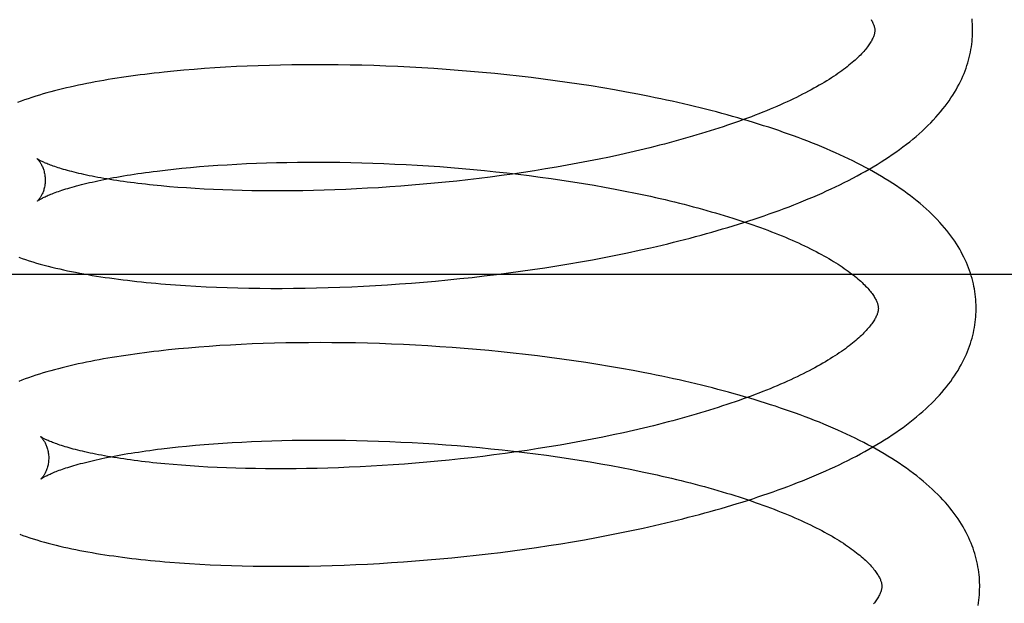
# Model space of a CAD drawing. Header units: inches. Extents: x 0 to 200, y 0 to 129.
# Tile 15 of 97: x 28.764 to 28.966, y 49.225 to 49.344. Entities that reach past the tile are written whole.
import ezdxf

# ---------------------------------------------------------------- set-up
doc = ezdxf.new("R2010")
doc.units = ezdxf.units.IN
doc.header["$LTSCALE"] = 11
doc.header["$MEASUREMENT"] = 0
doc.linetypes.add('HIDDEN', pattern=[0.2, 0.1, -0.1])
doc.layers.add('DEFAULT_2', color=8, linetype='HIDDEN')

msp = doc.modelspace()

# ---------------------------------------------------------------- linework, layer by layer
at = {"layer": 'DEFAULT_2', "color": 8, "linetype": 'HIDDEN'}
for p, q in [((28.79993, 49.33396), (28.79784, 49.33379)), ((28.80204, 49.33412), (28.79993, 49.33396)), ((28.80418, 49.33427), (28.80204, 49.33412)), ((28.80635, 49.3344), (28.80418, 49.33427)), ((28.80855, 49.33452), (28.80635, 49.3344)), ((28.81078, 49.33462), (28.80855, 49.33452)), ((28.81303, 49.33471), (28.81078, 49.33462)), ((28.8153, 49.33478), (28.81303, 49.33471)), ((28.8176, 49.33484), (28.8153, 49.33478)), ((28.81992, 49.33488), (28.8176, 49.33484)), ((28.82225, 49.3349), (28.81992, 49.33488)), ((28.82461, 49.33491), (28.82225, 49.3349)), ((28.82699, 49.33491), (28.82461, 49.33491)), ((28.82938, 49.33488), (28.82699, 49.33491)), ((28.83179, 49.33484), (28.82938, 49.33488)), ((28.83421, 49.33479), (28.83179, 49.33484)), ((28.83664, 49.33472), (28.83421, 49.33479)), ((28.83909, 49.33463), (28.83664, 49.33472)), ((28.84154, 49.33453), (28.83909, 49.33463)), ((28.84401, 49.33441), (28.84154, 49.33453)), ((28.84648, 49.33427), (28.84401, 49.33441)), ((28.84896, 49.33411), (28.84648, 49.33427)), ((28.85144, 49.33394), (28.84896, 49.33411)), ((28.85392, 49.33375), (28.85144, 49.33394)), ((28.79579, 49.3336), (28.79377, 49.33339)), ((28.79784, 49.33379), (28.79579, 49.3336)), ((28.85641, 49.33355), (28.85392, 49.33375)), ((28.8589, 49.33333), (28.85641, 49.33355)), ((28.86138, 49.33309), (28.8589, 49.33333)), ((28.86387, 49.33283), (28.86138, 49.33309)), ((28.86635, 49.33256), (28.86387, 49.33283)), ((28.86882, 49.33227), (28.86635, 49.33256)), ((28.87129, 49.33196), (28.86882, 49.33227)), ((28.87376, 49.33163), (28.87129, 49.33196)), ((28.87621, 49.33129), (28.87376, 49.33163)), ((28.87865, 49.33093), (28.87621, 49.33129)), ((28.88108, 49.33056), (28.87865, 49.33093)), ((28.8835, 49.33016), (28.88108, 49.33056)), ((28.8859, 49.32975), (28.8835, 49.33016)), ((28.88829, 49.32932), (28.8859, 49.32975)), ((28.89066, 49.32887), (28.88829, 49.32932)), ((28.89308, 49.31794), (28.89106, 49.31745)), ((28.88483, 49.31605), (28.8827, 49.31561)), ((28.88693, 49.3165), (28.88483, 49.31605)), ((28.88901, 49.31697), (28.88693, 49.3165)), ((28.89106, 49.31745), (28.88901, 49.31697)), ((28.79569, 49.31357), (28.79743, 49.31375)), ((28.79743, 49.31375), (28.7992, 49.31392)), ((28.7992, 49.31392), (28.80102, 49.31408)), ((28.80102, 49.31408), (28.80287, 49.31422)), ((28.80287, 49.31422), (28.80477, 49.31436)), ((28.80477, 49.31436), (28.80669, 49.31448)), ((28.80669, 49.31448), (28.80865, 49.31459)), ((28.80865, 49.31459), (28.81064, 49.31469)), ((28.81064, 49.31469), (28.81266, 49.31477)), ((28.81266, 49.31477), (28.81471, 49.31484)), ((28.81471, 49.31484), (28.81679, 49.3149)), ((28.81679, 49.3149), (28.81889, 49.31495)), ((28.81889, 49.31495), (28.82102, 49.31498)), ((28.82102, 49.31498), (28.82317, 49.315)), ((28.82317, 49.315), (28.82534, 49.315)), ((28.82534, 49.315), (28.82752, 49.31499)), ((28.82752, 49.31499), (28.82973, 49.31497)), ((28.82973, 49.31497), (28.83195, 49.31493)), ((28.83195, 49.31493), (28.83419, 49.31487)), ((28.83419, 49.31487), (28.83644, 49.3148)), ((28.83644, 49.3148), (28.83871, 49.31472)), ((28.83871, 49.31472), (28.84098, 49.31462)), ((28.84098, 49.31462), (28.84326, 49.31451)), ((28.84326, 49.31451), (28.84555, 49.31438)), ((28.84555, 49.31438), (28.84784, 49.31423)), ((28.84784, 49.31423), (28.85013, 49.31408)), ((28.85013, 49.31408), (28.85243, 49.3139)), ((28.85243, 49.3139), (28.85473, 49.31371)), ((28.87398, 49.31398), (28.87176, 49.31361)), ((28.87619, 49.31437), (28.87398, 49.31398)), ((28.87838, 49.31477), (28.87619, 49.31437)), ((28.88055, 49.31518), (28.87838, 49.31477)), ((28.8827, 49.31561), (28.88055, 49.31518)), ((28.79234, 49.31319), (28.79399, 49.31338)), ((28.79399, 49.31338), (28.79569, 49.31357)), ((28.85473, 49.31371), (28.85702, 49.31351)), ((28.85702, 49.31351), (28.85931, 49.31329)), ((28.86047, 49.31196), (28.85819, 49.31167)), ((28.85931, 49.31329), (28.8616, 49.31305)), ((28.86275, 49.31226), (28.86047, 49.31196)), ((28.8616, 49.31305), (28.86388, 49.3128)), ((28.86502, 49.31257), (28.86275, 49.31226)), ((28.86388, 49.3128), (28.86615, 49.31254)), ((28.86728, 49.3129), (28.86502, 49.31257)), ((28.86615, 49.31254), (28.86841, 49.31226)), ((28.86952, 49.31325), (28.86728, 49.3129)), ((28.86841, 49.31226), (28.87066, 49.31196)), ((28.87176, 49.31361), (28.86952, 49.31325)), ((28.87066, 49.31196), (28.8729, 49.31165)), ((28.7966, 49.30984), (28.79488, 49.30998)), ((28.79836, 49.30972), (28.7966, 49.30984)), ((28.80016, 49.3096), (28.79836, 49.30972)), ((28.83763, 49.30978), (28.83538, 49.30965)), ((28.8399, 49.30993), (28.83763, 49.30978)), ((28.84217, 49.31009), (28.8399, 49.30993)), ((28.84445, 49.31027), (28.84217, 49.31009)), ((28.84674, 49.31047), (28.84445, 49.31027)), ((28.84903, 49.31068), (28.84674, 49.31047)), ((28.85132, 49.3109), (28.84903, 49.31068)), ((28.85361, 49.31114), (28.85132, 49.3109)), ((28.8559, 49.3114), (28.85361, 49.31114)), ((28.85819, 49.31167), (28.8559, 49.3114)), ((28.8729, 49.31165), (28.87513, 49.31133)), ((28.87513, 49.31133), (28.87733, 49.31099)), ((28.87733, 49.31099), (28.87952, 49.31064)), ((28.87952, 49.31064), (28.88169, 49.31027)), ((28.88169, 49.31027), (28.88384, 49.30989)), ((28.88384, 49.30989), (28.88597, 49.3095)), ((28.802, 49.30949), (28.80016, 49.3096)), ((28.80387, 49.3094), (28.802, 49.30949)), ((28.80578, 49.30932), (28.80387, 49.3094)), ((28.80773, 49.30925), (28.80578, 49.30932)), ((28.80971, 49.3092), (28.80773, 49.30925)), ((28.81171, 49.30916), (28.80971, 49.3092)), ((28.81375, 49.30913), (28.81171, 49.30916)), ((28.81582, 49.30912), (28.81375, 49.30913)), ((28.81791, 49.30912), (28.81582, 49.30912)), ((28.82002, 49.30913), (28.81791, 49.30912)), ((28.82216, 49.30916), (28.82002, 49.30913)), ((28.82432, 49.30921), (28.82216, 49.30916)), ((28.8265, 49.30926), (28.82432, 49.30921)), ((28.82869, 49.30934), (28.8265, 49.30926)), ((28.83091, 49.30943), (28.82869, 49.30934)), ((28.83314, 49.30953), (28.83091, 49.30943)), ((28.83538, 49.30965), (28.83314, 49.30953)), ((28.88597, 49.3095), (28.88807, 49.30909)), ((28.88807, 49.30909), (28.89015, 49.30867)), ((28.88378, 49.29552), (28.88617, 49.296)), ((28.88617, 49.296), (28.88855, 49.29649)), ((28.88855, 49.29649), (28.89092, 49.29699)), ((28.89092, 49.29699), (28.89326, 49.29752)), ((28.8716, 49.29342), (28.87406, 49.29381)), ((28.87406, 49.29381), (28.8765, 49.29421)), ((28.8765, 49.29421), (28.87894, 49.29463)), ((28.87894, 49.29463), (28.88136, 49.29507)), ((28.88136, 49.29507), (28.88378, 49.29552)), ((29.04283, 49.29204), (28.48283, 49.29204)), ((28.85674, 49.29146), (28.85922, 49.29174)), ((28.85922, 49.29174), (28.86171, 49.29204)), ((28.86171, 49.29204), (28.86419, 49.29236)), ((28.86419, 49.29236), (28.86666, 49.2927)), ((28.86666, 49.2927), (28.86913, 49.29305)), ((28.86913, 49.29305), (28.8716, 49.29342)), ((28.7961, 49.28992), (28.79816, 49.28977)), ((28.79816, 49.28977), (28.80024, 49.28965)), ((28.80024, 49.28965), (28.80236, 49.28954)), ((28.83213, 49.28955), (28.83455, 49.28967)), ((28.83455, 49.28967), (28.83698, 49.2898)), ((28.83698, 49.2898), (28.83943, 49.28995)), ((28.83943, 49.28995), (28.84188, 49.29011)), ((28.84188, 49.29011), (28.84434, 49.29029)), ((28.84434, 49.29029), (28.84681, 49.29049)), ((28.84681, 49.29049), (28.84929, 49.29071)), ((28.84929, 49.29071), (28.85177, 49.29094)), ((28.85177, 49.29094), (28.85425, 49.29119)), ((28.85425, 49.29119), (28.85674, 49.29146)), ((28.80236, 49.28954), (28.80451, 49.28945)), ((28.80451, 49.28945), (28.80668, 49.28937)), ((28.80668, 49.28937), (28.80888, 49.2893)), ((28.80888, 49.2893), (28.81111, 49.28926)), ((28.81111, 49.28926), (28.81336, 49.28922)), ((28.81336, 49.28922), (28.81563, 49.28921)), ((28.81563, 49.28921), (28.81793, 49.28921)), ((28.81793, 49.28921), (28.82025, 49.28923)), ((28.82025, 49.28923), (28.82259, 49.28926)), ((28.82259, 49.28926), (28.82495, 49.28931)), ((28.82495, 49.28931), (28.82733, 49.28937)), ((28.82733, 49.28937), (28.82972, 49.28945)), ((28.82972, 49.28945), (28.83213, 49.28955)), ((28.80734, 49.27763), (28.80515, 49.2775)), ((28.80955, 49.27774), (28.80734, 49.27763)), ((28.81179, 49.27784), (28.80955, 49.27774)), ((28.81405, 49.27793), (28.81179, 49.27784)), ((28.81634, 49.278), (28.81405, 49.27793)), ((28.81865, 49.27805), (28.81634, 49.278)), ((28.82098, 49.27809), (28.81865, 49.27805)), ((28.82333, 49.27811), (28.82098, 49.27809)), ((28.8257, 49.27812), (28.82333, 49.27811)), ((28.82809, 49.27811), (28.8257, 49.27812)), ((28.83049, 49.27809), (28.82809, 49.27811)), ((28.83291, 49.27805), (28.83049, 49.27809)), ((28.83535, 49.27799), (28.83291, 49.27805)), ((28.8378, 49.27791), (28.83535, 49.27799)), ((28.84025, 49.27782), (28.8378, 49.27791)), ((28.84272, 49.27771), (28.84025, 49.27782)), ((28.8452, 49.27759), (28.84272, 49.27771)), ((28.84768, 49.27745), (28.8452, 49.27759)), ((28.79671, 49.27682), (28.79467, 49.27662)), ((28.79877, 49.27701), (28.79671, 49.27682)), ((28.80087, 49.27719), (28.79877, 49.27701)), ((28.803, 49.27735), (28.80087, 49.27719)), ((28.80515, 49.2775), (28.803, 49.27735)), ((28.85017, 49.27729), (28.84768, 49.27745)), ((28.85267, 49.27711), (28.85017, 49.27729)), ((28.85516, 49.27692), (28.85267, 49.27711)), ((28.85766, 49.27671), (28.85516, 49.27692)), ((28.86016, 49.27649), (28.85766, 49.27671)), ((28.86266, 49.27624), (28.86016, 49.27649)), ((28.86515, 49.27598), (28.86266, 49.27624)), ((28.86765, 49.2757), (28.86515, 49.27598)), ((28.87013, 49.27541), (28.86765, 49.2757)), ((28.87261, 49.27509), (28.87013, 49.27541)), ((28.87508, 49.27476), (28.87261, 49.27509)), ((28.87754, 49.27441), (28.87508, 49.27476)), ((28.87999, 49.27405), (28.87754, 49.27441)), ((28.88243, 49.27366), (28.87999, 49.27405)), ((28.88486, 49.27326), (28.88243, 49.27366)), ((28.88727, 49.27284), (28.88486, 49.27326)), ((28.88966, 49.27241), (28.88727, 49.27284)), ((28.88768, 49.25972), (28.88557, 49.25927)), ((28.88976, 49.26019), (28.88768, 49.25972)), ((28.89181, 49.26066), (28.88976, 49.26019)), ((28.89383, 49.26115), (28.89181, 49.26066)), ((28.802, 49.25731), (28.80387, 49.25745)), ((28.80387, 49.25745), (28.80577, 49.25758)), ((28.80577, 49.25758), (28.80771, 49.25771)), ((28.80771, 49.25771), (28.80968, 49.25781)), ((28.80968, 49.25781), (28.81168, 49.25791)), ((28.81168, 49.25791), (28.81372, 49.25799)), ((28.81372, 49.25799), (28.81578, 49.25806)), ((28.81578, 49.25806), (28.81787, 49.25812)), ((28.81787, 49.25812), (28.81998, 49.25816)), ((28.81998, 49.25816), (28.82212, 49.25819)), ((28.82212, 49.25819), (28.82429, 49.25821)), ((28.82429, 49.25821), (28.82647, 49.25821)), ((28.82647, 49.25821), (28.82867, 49.2582)), ((28.82867, 49.2582), (28.83089, 49.25817)), ((28.83089, 49.25817), (28.83312, 49.25813)), ((28.83312, 49.25813), (28.83537, 49.25807)), ((28.83537, 49.25807), (28.83764, 49.258)), ((28.83764, 49.258), (28.83991, 49.25791)), ((28.83991, 49.25791), (28.84219, 49.25781)), ((28.84219, 49.25781), (28.84448, 49.25769)), ((28.84448, 49.25769), (28.84678, 49.25756)), ((28.84678, 49.25756), (28.84908, 49.25741)), ((28.84908, 49.25741), (28.85139, 49.25724)), ((28.87694, 49.25758), (28.87473, 49.25719)), ((28.87913, 49.25798), (28.87694, 49.25758)), ((28.8813, 49.2584), (28.87913, 49.25798)), ((28.88345, 49.25882), (28.8813, 49.2584)), ((28.88557, 49.25927), (28.88345, 49.25882)), ((28.79326, 49.25642), (28.79492, 49.25662)), ((28.79492, 49.25662), (28.79663, 49.2568)), ((28.79663, 49.2568), (28.79838, 49.25698)), ((28.79838, 49.25698), (28.80017, 49.25715)), ((28.80017, 49.25715), (28.802, 49.25731)), ((28.85139, 49.25724), (28.85369, 49.25707)), ((28.85369, 49.25707), (28.856, 49.25687)), ((28.856, 49.25687), (28.8583, 49.25666)), ((28.8583, 49.25666), (28.8606, 49.25644)), ((28.8606, 49.25644), (28.8629, 49.2562)), ((28.86349, 49.25547), (28.86121, 49.25517)), ((28.8629, 49.2562), (28.86519, 49.25594)), ((28.86576, 49.25578), (28.86349, 49.25547)), ((28.86519, 49.25594), (28.86746, 49.25567)), ((28.86802, 49.25611), (28.86576, 49.25578)), ((28.86746, 49.25567), (28.86973, 49.25539)), ((28.87027, 49.25646), (28.86802, 49.25611)), ((28.86973, 49.25539), (28.87199, 49.25509)), ((28.87251, 49.25682), (28.87027, 49.25646)), ((28.87473, 49.25719), (28.87251, 49.25682)), ((28.84519, 49.25348), (28.84291, 49.25331)), ((28.84748, 49.25368), (28.84519, 49.25348)), ((28.84977, 49.25389), (28.84748, 49.25368)), ((28.85206, 49.25412), (28.84977, 49.25389)), ((28.85435, 49.25436), (28.85206, 49.25412)), ((28.85664, 49.25461), (28.85435, 49.25436)), ((28.85893, 49.25488), (28.85664, 49.25461)), ((28.86121, 49.25517), (28.85893, 49.25488)), ((28.87199, 49.25509), (28.87423, 49.25477)), ((28.87423, 49.25477), (28.87646, 49.25444)), ((28.87646, 49.25444), (28.87867, 49.2541)), ((28.87867, 49.2541), (28.88087, 49.25374)), ((28.88087, 49.25374), (28.88304, 49.25337)), ((28.88304, 49.25337), (28.88519, 49.25298)), ((28.79733, 49.25305), (28.79561, 49.25319)), ((28.79909, 49.25292), (28.79733, 49.25305)), ((28.80089, 49.25281), (28.79909, 49.25292)), ((28.80273, 49.2527), (28.80089, 49.25281)), ((28.80461, 49.25261), (28.80273, 49.2527)), ((28.80652, 49.25253), (28.80461, 49.25261)), ((28.80846, 49.25246), (28.80652, 49.25253)), ((28.81044, 49.25241), (28.80846, 49.25246)), ((28.81245, 49.25237), (28.81044, 49.25241)), ((28.81449, 49.25234), (28.81245, 49.25237)), ((28.81655, 49.25233), (28.81449, 49.25234)), ((28.81864, 49.25233), (28.81655, 49.25233)), ((28.82076, 49.25234), (28.81864, 49.25233)), ((28.8229, 49.25237), (28.82076, 49.25234)), ((28.82506, 49.25242), (28.8229, 49.25237)), ((28.82724, 49.25247), (28.82506, 49.25242)), ((28.82943, 49.25255), (28.82724, 49.25247)), ((28.83165, 49.25264), (28.82943, 49.25255)), ((28.83388, 49.25274), (28.83165, 49.25264)), ((28.83612, 49.25286), (28.83388, 49.25274)), ((28.83838, 49.25299), (28.83612, 49.25286)), ((28.84064, 49.25314), (28.83838, 49.25299)), ((28.84291, 49.25331), (28.84064, 49.25314)), ((28.88519, 49.25298), (28.88732, 49.25259)), ((28.88732, 49.25259), (28.88942, 49.25217)), ((28.88942, 49.25217), (28.8915, 49.25175)), ((28.88697, 49.23922), (28.88935, 49.23971)), ((28.88935, 49.23971), (28.89171, 49.24022)), ((28.89171, 49.24022), (28.89406, 49.24074)), ((28.87487, 49.23703), (28.87731, 49.23743)), ((28.87731, 49.23743), (28.87975, 49.23785)), ((28.87975, 49.23785), (28.88217, 49.23829)), ((28.88217, 49.23829), (28.88458, 49.23875)), ((28.88458, 49.23875), (28.88697, 49.23922)), ((28.86004, 49.23496), (28.86253, 49.23526)), ((28.86253, 49.23526), (28.86501, 49.23558)), ((28.86501, 49.23558), (28.86748, 49.23592)), ((28.86748, 49.23592), (28.86995, 49.23627)), ((28.86995, 49.23627), (28.87241, 49.23664)), ((28.87241, 49.23664), (28.87487, 49.23703)), ((28.84026, 49.23316), (28.84272, 49.23333)), ((28.84272, 49.23333), (28.84518, 49.23351)), ((28.84518, 49.23351), (28.84765, 49.23371)), ((28.84765, 49.23371), (28.85012, 49.23393)), ((28.85012, 49.23393), (28.8526, 49.23416)), ((28.8526, 49.23416), (28.85508, 49.23441)), ((28.85508, 49.23441), (28.85756, 49.23468)), ((28.85756, 49.23468), (28.86004, 49.23496)), ((28.79695, 49.23312), (28.799, 49.23298)), ((28.799, 49.23298), (28.80109, 49.23285)), ((28.80109, 49.23285), (28.80321, 49.23274)), ((28.80321, 49.23274), (28.80535, 49.23265)), ((28.80535, 49.23265), (28.80753, 49.23257)), ((28.80753, 49.23257), (28.80973, 49.23251)), ((28.80973, 49.23251), (28.81196, 49.23246)), ((28.81196, 49.23246), (28.81421, 49.23243)), ((28.81421, 49.23243), (28.81648, 49.23242)), ((28.81648, 49.23242), (28.81878, 49.23242)), ((28.81878, 49.23242), (28.8211, 49.23244)), ((28.8211, 49.23244), (28.82344, 49.23247)), ((28.82344, 49.23247), (28.82579, 49.23252)), ((28.82579, 49.23252), (28.82817, 49.23258)), ((28.82817, 49.23258), (28.83056, 49.23267)), ((28.83056, 49.23267), (28.83297, 49.23277)), ((28.83297, 49.23277), (28.83539, 49.23288)), ((28.83539, 49.23288), (28.83782, 49.23301)), ((28.83782, 49.23301), (28.84026, 49.23316))]:
    msp.add_line(p, q, dxfattribs=at)
for points in [[(28.93833, 49.34415), (28.93844, 49.34396), (28.93854, 49.34378), (28.93863, 49.3436), (28.93871, 49.34343), (28.93878, 49.34327), (28.93885, 49.34311), (28.9389, 49.34296), (28.93895, 49.34281), (28.93899, 49.34267), (28.93902, 49.34254), (28.93904, 49.34242), (28.93906, 49.3423), (28.93908, 49.34218), (28.93908, 49.34207), (28.93909, 49.34196)], [(28.95909, 49.34221), (28.95908, 49.34267), (28.95905, 49.3432), (28.95902, 49.34374), (28.95897, 49.34427)], [(28.93909, 49.34196), (28.93909, 49.34186), (28.93908, 49.34174), (28.93907, 49.34162), (28.93905, 49.3415), (28.93903, 49.34137), (28.939, 49.34124), (28.93897, 49.3411), (28.93893, 49.34096), (28.93887, 49.3408), (28.93881, 49.34064), (28.93875, 49.34048), (28.93867, 49.3403), (28.93858, 49.34012), (28.93849, 49.33994), (28.93838, 49.33975), (28.93827, 49.33956), (28.93815, 49.33936), (28.93802, 49.33916), (28.93788, 49.33895), (28.93773, 49.33874), (28.93757, 49.33853), (28.9374, 49.33831), (28.93722, 49.33808), (28.93703, 49.33785), (28.93682, 49.33762), (28.93661, 49.33738), (28.93638, 49.33714), (28.93614, 49.33689), (28.93589, 49.33664), (28.93563, 49.33638), (28.93536, 49.33613), (28.93507, 49.33586), (28.93477, 49.3356), (28.93446, 49.33533), (28.93414, 49.33506), (28.93381, 49.33479), (28.93346, 49.33451), (28.9331, 49.33423), (28.93272, 49.33395), (28.93233, 49.33366), (28.93193, 49.33337), (28.93152, 49.33308), (28.93109, 49.33279), (28.93065, 49.33249), (28.9302, 49.3322), (28.92973, 49.3319), (28.92925, 49.3316), (28.92876, 49.3313), (28.92825, 49.331), (28.92773, 49.3307), (28.9272, 49.33039), (28.92665, 49.33009), (28.92609, 49.32978), (28.92552, 49.32947), (28.92493, 49.32917), (28.92433, 49.32886), (28.92372, 49.32855), (28.9231, 49.32824), (28.92246, 49.32794), (28.92181, 49.32763), (28.92115, 49.32732), (28.92047, 49.32702), (28.91979, 49.32671), (28.91909, 49.3264), (28.91838, 49.3261), (28.91766, 49.3258), (28.91692, 49.32549), (28.91617, 49.32519), (28.91541, 49.32489), (28.91464, 49.32459), (28.91386, 49.32429), (28.91307, 49.32399), (28.91226, 49.3237), (28.91145, 49.3234), (28.91062, 49.32311), (28.90978, 49.32282), (28.90894, 49.32253), (28.90808, 49.32224), (28.90721, 49.32195), (28.90633, 49.32167), (28.90545, 49.32139), (28.90455, 49.32111), (28.90364, 49.32083), (28.90272, 49.32055), (28.9018, 49.32028), (28.90086, 49.32001), (28.89992, 49.31974), (28.89897, 49.31948), (28.89801, 49.31921), (28.89704, 49.31895), (28.89606, 49.3187), (28.89508, 49.31844), (28.89408, 49.31819), (28.89308, 49.31794)], [(28.89326, 49.29752), (28.89443, 49.29779), (28.89559, 49.29806), (28.89675, 49.29833), (28.8979, 49.29862), (28.89904, 49.2989), (28.90018, 49.29919), (28.90131, 49.29948), (28.90244, 49.29978), (28.90356, 49.30009), (28.90468, 49.30039), (28.90578, 49.3007), (28.90689, 49.30102), (28.90798, 49.30134), (28.90907, 49.30166), (28.91015, 49.30199), (28.91123, 49.30233), (28.91229, 49.30266), (28.91335, 49.30301), (28.91441, 49.30335), (28.91545, 49.3037), (28.91649, 49.30406), (28.91752, 49.30442), (28.91854, 49.30478), (28.91955, 49.30515), (28.92056, 49.30553), (28.92156, 49.3059), (28.92255, 49.30629), (28.92353, 49.30668), (28.9245, 49.30707), (28.92546, 49.30747), (28.92642, 49.30787), (28.92736, 49.30828), (28.9283, 49.30869), (28.92923, 49.30911), (28.93015, 49.30953), (28.93106, 49.30996), (28.93195, 49.31039), (28.93284, 49.31083), (28.93372, 49.31128), (28.93459, 49.31173), (28.93545, 49.31218), (28.9363, 49.31265), (28.93713, 49.31311), (28.93796, 49.31359), (28.93877, 49.31406), (28.93957, 49.31455), (28.94037, 49.31504), (28.94114, 49.31554), (28.94191, 49.31604), (28.94266, 49.31655), (28.9434, 49.31706), (28.94413, 49.31758), (28.94484, 49.31811), (28.94554, 49.31864), (28.94622, 49.31917), (28.94688, 49.31971), (28.94753, 49.32026), (28.94816, 49.32081), (28.94877, 49.32136), (28.94937, 49.32192), (28.94995, 49.32248), (28.95051, 49.32304), (28.95105, 49.3236), (28.95157, 49.32417), (28.95207, 49.32473), (28.95255, 49.3253), (28.95301, 49.32586), (28.95345, 49.32643), (28.95388, 49.32699), (28.95428, 49.32756), (28.95466, 49.32812), (28.95503, 49.32868), (28.95538, 49.32924), (28.95571, 49.3298), (28.95602, 49.33036), (28.95632, 49.33092), (28.95659, 49.33147), (28.95686, 49.33202), (28.9571, 49.33257), (28.95733, 49.33312), (28.95755, 49.33367), (28.95775, 49.33421), (28.95793, 49.33476), (28.9581, 49.3353), (28.95826, 49.33585), (28.9584, 49.33639), (28.95853, 49.33693), (28.95864, 49.33747), (28.95874, 49.33801), (28.95883, 49.33855), (28.95891, 49.33908), (28.95897, 49.33962), (28.95902, 49.34016), (28.95905, 49.3407), (28.95908, 49.34123), (28.95909, 49.34177), (28.95909, 49.34221)], [(28.79377, 49.33339), (28.79277, 49.33328), (28.79178, 49.33317), (28.7908, 49.33306), (28.78983, 49.33294), (28.78886, 49.33281), (28.78791, 49.33269), (28.78696, 49.33256), (28.78602, 49.33243), (28.78509, 49.33229), (28.78417, 49.33215), (28.78326, 49.33201), (28.78235, 49.33186), (28.78146, 49.33171), (28.78057, 49.33155), (28.77969, 49.33139), (28.77882, 49.33123), (28.77796, 49.33106), (28.77711, 49.33089), (28.77626, 49.33071), (28.77543, 49.33053), (28.7746, 49.33035), (28.77379, 49.33016), (28.77298, 49.32997), (28.77218, 49.32977), (28.77139, 49.32957), (28.77061, 49.32936), (28.76983, 49.32915), (28.76906, 49.32893), (28.76829, 49.3287), (28.76752, 49.32846), (28.76675, 49.32821), (28.76599, 49.32796), (28.76525, 49.3277), (28.76452, 49.32744), (28.76382, 49.32717)], [(28.95981, 49.28542), (28.9598, 49.28587), (28.95977, 49.28641), (28.95974, 49.28694), (28.95969, 49.28748), (28.95962, 49.28801), (28.95955, 49.28855), (28.95946, 49.28908), (28.95936, 49.28962), (28.95924, 49.29016), (28.95911, 49.29069), (28.95897, 49.29123), (28.95882, 49.29177), (28.95865, 49.2923), (28.95846, 49.29284), (28.95827, 49.29338), (28.95805, 49.29392), (28.95782, 49.29446), (28.95758, 49.29501), (28.95732, 49.29555), (28.95705, 49.29609), (28.95676, 49.29664), (28.95645, 49.29719), (28.95612, 49.29773), (28.95578, 49.29828), (28.95542, 49.29883), (28.95504, 49.29939), (28.95464, 49.29994), (28.95422, 49.30049), (28.95379, 49.30104), (28.95333, 49.3016), (28.95286, 49.30215), (28.95236, 49.3027), (28.95185, 49.30326), (28.95132, 49.30381), (28.95076, 49.30436), (28.95019, 49.3049), (28.9496, 49.30545), (28.94899, 49.30599), (28.94837, 49.30652), (28.94772, 49.30706), (28.94706, 49.30758), (28.94639, 49.30811), (28.9457, 49.30862), (28.94499, 49.30914), (28.94427, 49.30964), (28.94353, 49.31014), (28.94278, 49.31064), (28.94202, 49.31113), (28.94124, 49.31161), (28.94045, 49.31209), (28.93965, 49.31256), (28.93883, 49.31302), (28.93801, 49.31348), (28.93717, 49.31393), (28.93633, 49.31438), (28.93547, 49.31482), (28.9346, 49.31525), (28.93373, 49.31568), (28.93284, 49.3161), (28.93194, 49.31651), (28.93103, 49.31693), (28.93012, 49.31733), (28.92919, 49.31773), (28.92825, 49.31812), (28.92731, 49.31851), (28.92636, 49.3189), (28.92539, 49.31928), (28.92442, 49.31965), (28.92344, 49.32002), (28.92245, 49.32038), (28.92145, 49.32074), (28.92045, 49.32109), (28.91944, 49.32144), (28.91842, 49.32178), (28.91739, 49.32212), (28.91635, 49.32245), (28.91531, 49.32278), (28.91426, 49.32311), (28.9132, 49.32343), (28.91213, 49.32374), (28.91106, 49.32405), (28.90998, 49.32436), (28.90889, 49.32466), (28.9078, 49.32496), (28.9067, 49.32525), (28.90559, 49.32554), (28.90447, 49.32582), (28.90335, 49.3261), (28.90223, 49.32637), (28.9011, 49.32664), (28.89996, 49.32691), (28.89881, 49.32717), (28.89767, 49.32743), (28.89651, 49.32768), (28.89535, 49.32793), (28.89419, 49.32817), (28.89302, 49.32841), (28.89066, 49.32887)], [(28.76778, 49.31572), (28.76777, 49.31573), (28.76776, 49.31574), (28.76776, 49.31573), (28.76778, 49.31572), (28.7678, 49.3157), (28.76782, 49.31568), (28.76786, 49.31565), (28.7679, 49.31561), (28.76794, 49.31557), (28.76799, 49.31551), (28.76804, 49.31545), (28.7681, 49.31539), (28.76816, 49.31531), (28.76822, 49.31523), (28.76829, 49.31514), (28.76836, 49.31504), (28.76843, 49.31494), (28.7685, 49.31482), (28.76858, 49.31469), (28.76866, 49.31456), (28.76873, 49.31442), (28.76881, 49.31426), (28.76889, 49.3141), (28.76896, 49.31392), (28.76903, 49.31373), (28.7691, 49.31354), (28.76917, 49.31333), (28.76923, 49.31312), (28.76928, 49.31289), (28.76933, 49.31266), (28.76938, 49.31241), (28.76941, 49.31216), (28.76944, 49.31191), (28.76945, 49.31165), (28.76946, 49.31141)], [(28.79488, 49.30998), (28.7932, 49.31013), (28.79237, 49.31021), (28.79156, 49.3103), (28.79076, 49.31038), (28.78997, 49.31047), (28.7892, 49.31055), (28.78843, 49.31065), (28.78768, 49.31074), (28.78694, 49.31084), (28.78621, 49.31093), (28.78549, 49.31103), (28.78479, 49.31113), (28.7841, 49.31124), (28.78342, 49.31134), (28.78276, 49.31145), (28.78211, 49.31156), (28.78147, 49.31167), (28.78084, 49.31178), (28.78023, 49.31189), (28.77964, 49.312), (28.77906, 49.31212), (28.77849, 49.31223), (28.77794, 49.31235), (28.7774, 49.31247), (28.77687, 49.31258), (28.77636, 49.3127), (28.77587, 49.31282), (28.77539, 49.31294), (28.77492, 49.31306), (28.77447, 49.31317), (28.77404, 49.31329), (28.77362, 49.31341), (28.77322, 49.31353), (28.77283, 49.31364), (28.77245, 49.31376), (28.7721, 49.31387), (28.77175, 49.31398), (28.77143, 49.31409), (28.77111, 49.3142), (28.77082, 49.31431), (28.77054, 49.31441), (28.77027, 49.31451), (28.77002, 49.31461), (28.76978, 49.31471), (28.76956, 49.3148), (28.76935, 49.31489), (28.76916, 49.31497), (28.76898, 49.31506), (28.76882, 49.31514), (28.76867, 49.31521), (28.76853, 49.31528), (28.7684, 49.31535), (28.76829, 49.31541), (28.76819, 49.31547), (28.7681, 49.31552), (28.76802, 49.31556), (28.76795, 49.31561), (28.7679, 49.31564), (28.76785, 49.31567), (28.76781, 49.3157), (28.76779, 49.31572), (28.76778, 49.31572)], [(28.76787, 49.30704), (28.76788, 49.30705), (28.7679, 49.30706), (28.76792, 49.30708), (28.76796, 49.30711), (28.768, 49.30714), (28.76806, 49.30718), (28.76813, 49.30722), (28.7682, 49.30727), (28.76829, 49.30732), (28.76839, 49.30738), (28.7685, 49.30745), (28.76863, 49.30752), (28.76876, 49.30759), (28.76891, 49.30767), (28.76908, 49.30775), (28.76925, 49.30784), (28.76944, 49.30793), (28.76965, 49.30802), (28.76987, 49.30812), (28.7701, 49.30822), (28.77035, 49.30833), (28.77061, 49.30844), (28.77089, 49.30855), (28.77119, 49.30866), (28.7715, 49.30878), (28.77182, 49.3089), (28.77216, 49.30902), (28.77252, 49.30914), (28.77289, 49.30926), (28.77327, 49.30939), (28.77367, 49.30952), (28.77409, 49.30964), (28.77452, 49.30977), (28.77497, 49.3099), (28.77543, 49.31003), (28.7759, 49.31016), (28.7764, 49.31029), (28.7769, 49.31042), (28.77742, 49.31055), (28.77796, 49.31068), (28.77851, 49.31081), (28.77907, 49.31094), (28.77965, 49.31107), (28.78025, 49.3112), (28.78085, 49.31133), (28.78147, 49.31146), (28.78211, 49.31158), (28.78276, 49.31171), (28.78342, 49.31183), (28.78409, 49.31195), (28.78478, 49.31207), (28.78548, 49.31219), (28.7862, 49.31231), (28.78692, 49.31243), (28.78766, 49.31254), (28.78841, 49.31265), (28.78917, 49.31276), (28.78995, 49.31287), (28.79073, 49.31298), (28.79153, 49.31308), (28.79234, 49.31319)], [(28.76946, 49.31141), (28.76946, 49.31117), (28.76945, 49.31091), (28.76943, 49.31065), (28.7694, 49.3104), (28.76937, 49.31016), (28.76932, 49.30992), (28.76927, 49.30969), (28.76922, 49.30948), (28.76916, 49.30927), (28.76909, 49.30907), (28.76902, 49.30888), (28.76895, 49.30871), (28.76888, 49.30854), (28.76881, 49.30838), (28.76874, 49.30824), (28.76866, 49.3081), (28.76859, 49.30797), (28.76852, 49.30786), (28.76845, 49.30775), (28.76838, 49.30765), (28.76832, 49.30756), (28.76826, 49.30747), (28.7682, 49.3074), (28.76814, 49.30733), (28.76809, 49.30727), (28.76804, 49.30722), (28.768, 49.30717), (28.76797, 49.30713), (28.76793, 49.3071), (28.76791, 49.30707), (28.76789, 49.30706), (28.76787, 49.30704), (28.76787, 49.30704)], [(28.89015, 49.30867), (28.8922, 49.30824), (28.89321, 49.30802), (28.89422, 49.30779), (28.89522, 49.30757), (28.89621, 49.30734), (28.89719, 49.3071), (28.89816, 49.30687), (28.89913, 49.30663), (28.90009, 49.30639), (28.90104, 49.30614), (28.90198, 49.3059), (28.90291, 49.30565), (28.90384, 49.30539), (28.90475, 49.30514), (28.90565, 49.30488), (28.90655, 49.30462), (28.90743, 49.30436), (28.90831, 49.3041), (28.90917, 49.30383), (28.91003, 49.30356), (28.91087, 49.30329), (28.91171, 49.30302), (28.91253, 49.30275), (28.91334, 49.30247), (28.91414, 49.3022), (28.91493, 49.30192), (28.91571, 49.30164), (28.91648, 49.30135), (28.91723, 49.30107), (28.91797, 49.30079), (28.9187, 49.3005), (28.91942, 49.30021), (28.92013, 49.29993), (28.92082, 49.29964), (28.9215, 49.29935), (28.92217, 49.29906), (28.92283, 49.29877), (28.92347, 49.29848), (28.92411, 49.29818), (28.92473, 49.29789), (28.92533, 49.2976), (28.92593, 49.29731), (28.92651, 49.29702), (28.92707, 49.29672), (28.92763, 49.29643), (28.92817, 49.29614), (28.9287, 49.29585), (28.92921, 49.29556), (28.92971, 49.29528), (28.9302, 49.29499), (28.93067, 49.2947), (28.93113, 49.29442), (28.93158, 49.29414), (28.93201, 49.29386), (28.93244, 49.29358), (28.93284, 49.2933), (28.93324, 49.29302), (28.93362, 49.29275), (28.93399, 49.29248), (28.93435, 49.29221), (28.93469, 49.29194), (28.93502, 49.29168), (28.93534, 49.29142), (28.93564, 49.29116), (28.93593, 49.29091), (28.93621, 49.29065), (28.93648, 49.29041), (28.93674, 49.29016), (28.93698, 49.28992), (28.93721, 49.28968), (28.93743, 49.28945), (28.93764, 49.28922), (28.93784, 49.289), (28.93803, 49.28878), (28.9382, 49.28856), (28.93837, 49.28835), (28.93852, 49.28815), (28.93867, 49.28794), (28.93881, 49.28775), (28.93893, 49.28755), (28.93905, 49.28736), (28.93916, 49.28717), (28.93926, 49.28699), (28.93935, 49.28681), (28.93943, 49.28664), (28.9395, 49.28648), (28.93957, 49.28632), (28.93962, 49.28617), (28.93967, 49.28602), (28.93971, 49.28588), (28.93974, 49.28575), (28.93976, 49.28563), (28.93978, 49.28551), (28.9398, 49.28539), (28.9398, 49.28527), (28.93981, 49.28517)], [(28.76408, 49.29556), (28.76477, 49.29532), (28.76547, 49.29508), (28.7662, 49.29484), (28.76694, 49.29461), (28.7677, 49.29439), (28.76847, 49.29417), (28.76925, 49.29396), (28.77004, 49.29375), (28.77083, 49.29355), (28.77163, 49.29336), (28.77243, 49.29317), (28.77323, 49.29299), (28.77404, 49.29282), (28.77486, 49.29265), (28.77569, 49.29249), (28.77652, 49.29233), (28.77737, 49.29217), (28.77823, 49.29202), (28.77909, 49.29187), (28.77996, 49.29173), (28.78084, 49.29159), (28.78173, 49.29146), (28.78263, 49.29133), (28.78354, 49.2912), (28.78445, 49.29108), (28.78538, 49.29096), (28.78631, 49.29085), (28.78725, 49.29074), (28.7882, 49.29063), (28.78916, 49.29053), (28.79012, 49.29043), (28.7911, 49.29033), (28.79208, 49.29024), (28.79308, 49.29015), (28.79408, 49.29007), (28.7961, 49.28992)], [(28.93981, 49.28517), (28.93981, 49.28507), (28.9398, 49.28495), (28.93979, 49.28483), (28.93977, 49.28471), (28.93975, 49.28458), (28.93972, 49.28445), (28.93969, 49.28431), (28.93965, 49.28417), (28.9396, 49.28401), (28.93954, 49.28385), (28.93947, 49.28369), (28.93939, 49.28352), (28.93931, 49.28334), (28.93921, 49.28315), (28.93911, 49.28296), (28.939, 49.28277), (28.93887, 49.28257), (28.93874, 49.28237), (28.93861, 49.28217), (28.93846, 49.28196), (28.9383, 49.28174), (28.93813, 49.28152), (28.93795, 49.2813), (28.93775, 49.28107), (28.93755, 49.28084), (28.93734, 49.2806), (28.93711, 49.28036), (28.93687, 49.28011), (28.93662, 49.27986), (28.93636, 49.2796), (28.93609, 49.27934), (28.9358, 49.27908), (28.9355, 49.27882), (28.9352, 49.27855), (28.93487, 49.27828), (28.93454, 49.27801), (28.93419, 49.27773), (28.93383, 49.27745), (28.93345, 49.27716), (28.93307, 49.27688), (28.93267, 49.27659), (28.93225, 49.2763), (28.93182, 49.27601), (28.93138, 49.27571), (28.93093, 49.27542), (28.93047, 49.27512), (28.92999, 49.27482), (28.92949, 49.27452), (28.92899, 49.27422), (28.92847, 49.27391), (28.92794, 49.27361), (28.92739, 49.27331), (28.92683, 49.273), (28.92626, 49.27269), (28.92567, 49.27239), (28.92507, 49.27208), (28.92446, 49.27177), (28.92384, 49.27146), (28.9232, 49.27116), (28.92255, 49.27085), (28.92189, 49.27054), (28.92122, 49.27023), (28.92053, 49.26993), (28.91983, 49.26962), (28.91912, 49.26932), (28.9184, 49.26901), (28.91766, 49.26871), (28.91692, 49.26841), (28.91616, 49.26811), (28.91539, 49.26781), (28.91461, 49.26751), (28.91381, 49.26721), (28.91301, 49.26691), (28.91219, 49.26662), (28.91137, 49.26632), (28.91053, 49.26603), (28.90968, 49.26574), (28.90882, 49.26546), (28.90796, 49.26517), (28.90708, 49.26489), (28.90619, 49.2646), (28.90529, 49.26432), (28.90439, 49.26405), (28.90347, 49.26377), (28.90255, 49.2635), (28.90161, 49.26323), (28.90067, 49.26296), (28.89972, 49.26269), (28.89875, 49.26243), (28.89779, 49.26217), (28.89681, 49.26191), (28.89582, 49.26166), (28.89483, 49.2614), (28.89383, 49.26115)], [(28.89406, 49.24074), (28.89522, 49.24101), (28.89638, 49.24128), (28.89753, 49.24156), (28.89868, 49.24184), (28.89983, 49.24213), (28.90096, 49.24242), (28.90209, 49.24271), (28.90322, 49.24301), (28.90434, 49.24331), (28.90545, 49.24362), (28.90656, 49.24393), (28.90766, 49.24425), (28.90876, 49.24457), (28.90984, 49.24489), (28.91092, 49.24522), (28.912, 49.24555), (28.91306, 49.24589), (28.91412, 49.24623), (28.91518, 49.24658), (28.91622, 49.24693), (28.91726, 49.24728), (28.91828, 49.24764), (28.9193, 49.24801), (28.92032, 49.24838), (28.92132, 49.24875), (28.92232, 49.24913), (28.92331, 49.24951), (28.92429, 49.2499), (28.92526, 49.25029), (28.92622, 49.25069), (28.92717, 49.25109), (28.92812, 49.2515), (28.92906, 49.25191), (28.92998, 49.25233), (28.9309, 49.25276), (28.93181, 49.25318), (28.9327, 49.25362), (28.93359, 49.25406), (28.93447, 49.2545), (28.93534, 49.25495), (28.93619, 49.25541), (28.93704, 49.25587), (28.93788, 49.25633), (28.9387, 49.25681), (28.93951, 49.25729), (28.94031, 49.25777), (28.9411, 49.25826), (28.94188, 49.25876), (28.94265, 49.25926), (28.9434, 49.25977), (28.94414, 49.26028), (28.94486, 49.2608), (28.94557, 49.26133), (28.94627, 49.26186), (28.94695, 49.26239), (28.94761, 49.26293), (28.94826, 49.26348), (28.94889, 49.26403), (28.94951, 49.26458), (28.9501, 49.26514), (28.95068, 49.26569), (28.95123, 49.26625), (28.95177, 49.26682), (28.95229, 49.26738), (28.95279, 49.26794), (28.95327, 49.26851), (28.95373, 49.26907), (28.95417, 49.26964), (28.9546, 49.2702), (28.955, 49.27077), (28.95538, 49.27133), (28.95575, 49.27189), (28.9561, 49.27245), (28.95643, 49.27301), (28.95674, 49.27357), (28.95703, 49.27412), (28.95731, 49.27468), (28.95757, 49.27523), (28.95782, 49.27578), (28.95805, 49.27633), (28.95827, 49.27687), (28.95846, 49.27742), (28.95865, 49.27796), (28.95882, 49.27851), (28.95898, 49.27905), (28.95912, 49.27959), (28.95925, 49.28013), (28.95936, 49.28067), (28.95946, 49.28121), (28.95955, 49.28175), (28.95963, 49.28229), (28.95969, 49.28283), (28.95974, 49.28337), (28.95977, 49.2839), (28.9598, 49.28444), (28.95981, 49.28498), (28.95981, 49.28542)], [(28.79467, 49.27662), (28.79367, 49.27651), (28.79267, 49.2764), (28.79169, 49.27628), (28.79071, 49.27617), (28.78974, 49.27604), (28.78877, 49.27592), (28.78782, 49.27579), (28.78688, 49.27565), (28.78594, 49.27552), (28.78501, 49.27538), (28.7841, 49.27523), (28.78319, 49.27509), (28.78229, 49.27493), (28.7814, 49.27478), (28.78051, 49.27462), (28.77964, 49.27445), (28.77877, 49.27429), (28.77792, 49.27412), (28.77707, 49.27394), (28.77623, 49.27376), (28.7754, 49.27358), (28.77458, 49.27339), (28.77376, 49.27319), (28.77296, 49.27299), (28.77216, 49.27279), (28.77137, 49.27258), (28.77059, 49.27236), (28.76983, 49.27215)], [(28.76983, 49.27215), (28.76906, 49.27192), (28.76829, 49.27168), (28.76753, 49.27144), (28.7668, 49.2712), (28.76608, 49.27095), (28.76539, 49.2707), (28.76471, 49.27045), (28.76406, 49.27019)], [(28.96053, 49.22863), (28.96052, 49.22909), (28.96049, 49.22962), (28.96046, 49.23016), (28.96041, 49.2307), (28.96034, 49.23124), (28.96027, 49.23177), (28.96018, 49.23231), (28.96007, 49.23285), (28.95996, 49.23339), (28.95983, 49.23393), (28.95969, 49.23447), (28.95953, 49.235), (28.95936, 49.23555), (28.95917, 49.23609), (28.95897, 49.23663), (28.95876, 49.23717), (28.95853, 49.23771), (28.95828, 49.23826), (28.95802, 49.2388), (28.95774, 49.23935), (28.95745, 49.2399), (28.95714, 49.24045), (28.95681, 49.241), (28.95646, 49.24155), (28.9561, 49.24211), (28.95571, 49.24266), (28.95531, 49.24321), (28.95489, 49.24377), (28.95445, 49.24433), (28.95399, 49.24488), (28.95351, 49.24544), (28.95301, 49.24599), (28.95249, 49.24655), (28.95195, 49.2471), (28.95139, 49.24765), (28.95082, 49.2482), (28.95022, 49.24875), (28.94961, 49.24929), (28.94897, 49.24983), (28.94832, 49.25036), (28.94766, 49.25089), (28.94698, 49.25141), (28.94628, 49.25193), (28.94557, 49.25245), (28.94484, 49.25295), (28.94409, 49.25346), (28.94334, 49.25395), (28.94257, 49.25444), (28.94178, 49.25492), (28.94099, 49.2554), (28.94018, 49.25587), (28.93936, 49.25634), (28.93853, 49.2568), (28.93769, 49.25725), (28.93684, 49.25769), (28.93597, 49.25813), (28.9351, 49.25857), (28.93421, 49.259), (28.93332, 49.25942), (28.93241, 49.25984), (28.9315, 49.26025), (28.93058, 49.26065), (28.92964, 49.26105), (28.9287, 49.26145), (28.92775, 49.26184), (28.92679, 49.26222), (28.92582, 49.2626), (28.92484, 49.26297), (28.92385, 49.26334), (28.92286, 49.2637), (28.92185, 49.26406), (28.92084, 49.26441), (28.91982, 49.26476), (28.91879, 49.26511), (28.91776, 49.26544), (28.91671, 49.26578), (28.91566, 49.26611), (28.9146, 49.26643), (28.91354, 49.26675), (28.91246, 49.26706), (28.91138, 49.26737), (28.9103, 49.26768), (28.9092, 49.26798), (28.9081, 49.26828), (28.90699, 49.26857), (28.90588, 49.26886), (28.90475, 49.26914), (28.90363, 49.26942), (28.90249, 49.26969), (28.90135, 49.26996), (28.90021, 49.27023), (28.89906, 49.27049), (28.8979, 49.27074), (28.89674, 49.27099), (28.89557, 49.27124), (28.8944, 49.27148), (28.89322, 49.27172), (28.89204, 49.27195), (28.88966, 49.27241)], [(28.7685, 49.25893), (28.76849, 49.25894), (28.76848, 49.25895), (28.76848, 49.25894), (28.7685, 49.25893), (28.76852, 49.25891), (28.76854, 49.25889), (28.76858, 49.25886), (28.76862, 49.25882), (28.76866, 49.25877), (28.76871, 49.25872), (28.76876, 49.25866), (28.76882, 49.2586), (28.76888, 49.25852), (28.76894, 49.25844), (28.76901, 49.25835), (28.76908, 49.25825), (28.76915, 49.25814), (28.76922, 49.25803), (28.7693, 49.2579), (28.76938, 49.25777), (28.76945, 49.25762), (28.76953, 49.25747), (28.76961, 49.2573), (28.76968, 49.25713), (28.76975, 49.25694), (28.76982, 49.25675), (28.76989, 49.25654), (28.76995, 49.25633), (28.77, 49.2561), (28.77005, 49.25587), (28.7701, 49.25562), (28.77013, 49.25537), (28.77016, 49.25512), (28.77018, 49.25486), (28.77018, 49.25462)], [(28.79561, 49.25319), (28.79393, 49.25334), (28.79311, 49.25342), (28.79229, 49.2535), (28.79149, 49.25359), (28.7907, 49.25367), (28.78993, 49.25376), (28.78916, 49.25385), (28.78841, 49.25395), (28.78767, 49.25404), (28.78694, 49.25414), (28.78622, 49.25424), (28.78552, 49.25434), (28.78483, 49.25445), (28.78415, 49.25455), (28.78348, 49.25466), (28.78283, 49.25477), (28.7822, 49.25487), (28.78157, 49.25499), (28.78096, 49.2551), (28.78036, 49.25521), (28.77978, 49.25533), (28.77921, 49.25544), (28.77866, 49.25556), (28.77812, 49.25567), (28.7776, 49.25579), (28.77709, 49.25591), (28.77659, 49.25603), (28.77611, 49.25615), (28.77565, 49.25626), (28.7752, 49.25638), (28.77476, 49.2565), (28.77434, 49.25662), (28.77394, 49.25673), (28.77355, 49.25685), (28.77318, 49.25696), (28.77282, 49.25708), (28.77248, 49.25719), (28.77215, 49.2573), (28.77184, 49.25741), (28.77154, 49.25751), (28.77126, 49.25762), (28.77099, 49.25772), (28.77074, 49.25782), (28.77051, 49.25791), (28.77028, 49.25801), (28.77008, 49.2581), (28.76988, 49.25818), (28.7697, 49.25827), (28.76954, 49.25834), (28.76939, 49.25842), (28.76925, 49.25849), (28.76912, 49.25856), (28.76901, 49.25862), (28.76891, 49.25867), (28.76882, 49.25873), (28.76874, 49.25877), (28.76867, 49.25881), (28.76862, 49.25885), (28.76857, 49.25888), (28.76853, 49.25891), (28.76851, 49.25893), (28.7685, 49.25893)], [(28.77623, 49.25326), (28.77669, 49.25339), (28.77719, 49.25352), (28.7777, 49.25365), (28.77823, 49.25378), (28.77877, 49.25391), (28.77932, 49.25404), (28.77989, 49.25417), (28.78047, 49.2543), (28.78107, 49.25443), (28.78168, 49.25456), (28.78231, 49.25469), (28.78295, 49.25481), (28.7836, 49.25494), (28.78427, 49.25506), (28.78495, 49.25519), (28.78564, 49.25531), (28.78635, 49.25543), (28.78707, 49.25554), (28.7878, 49.25566), (28.78854, 49.25577), (28.7893, 49.25589), (28.79007, 49.256), (28.79085, 49.25611), (28.79164, 49.25621), (28.79244, 49.25632), (28.79326, 49.25642)], [(28.77018, 49.25462), (28.77018, 49.25438), (28.77017, 49.25412), (28.77015, 49.25387), (28.77012, 49.25362), (28.77009, 49.25338), (28.77005, 49.25315), (28.77, 49.25292), (28.76994, 49.25271), (28.76988, 49.2525), (28.76982, 49.2523), (28.76975, 49.25212), (28.76968, 49.25194), (28.76961, 49.25177), (28.76954, 49.25162), (28.76947, 49.25147), (28.7694, 49.25133), (28.76932, 49.25121), (28.76925, 49.25109), (28.76919, 49.25098), (28.76912, 49.25088), (28.76905, 49.25079), (28.76899, 49.2507), (28.76893, 49.25063), (28.76888, 49.25056), (28.76883, 49.25049), (28.76878, 49.25044), (28.76874, 49.25039), (28.7687, 49.25035), (28.76866, 49.25032), (28.76864, 49.25029), (28.76861, 49.25027), (28.7686, 49.25026), (28.76859, 49.25025)], [(28.76859, 49.25025), (28.76859, 49.25025), (28.76861, 49.25026), (28.76863, 49.25028), (28.76866, 49.2503), (28.7687, 49.25033), (28.76875, 49.25037), (28.76881, 49.25041), (28.76888, 49.25045), (28.76897, 49.2505), (28.76906, 49.25056), (28.76916, 49.25062), (28.76928, 49.25069), (28.76941, 49.25076), (28.76955, 49.25083), (28.7697, 49.25091), (28.76987, 49.251), (28.77005, 49.25108), (28.77025, 49.25118), (28.77045, 49.25127), (28.77068, 49.25137), (28.77091, 49.25147), (28.77116, 49.25158), (28.77143, 49.25169), (28.77171, 49.2518), (28.77201, 49.25191), (28.77232, 49.25203), (28.77264, 49.25214), (28.77298, 49.25226), (28.77334, 49.25238), (28.77371, 49.25251), (28.7741, 49.25263), (28.7745, 49.25276), (28.77491, 49.25288), (28.77534, 49.25301), (28.77579, 49.25314), (28.77623, 49.25326)], [(28.8915, 49.25175), (28.89355, 49.25131), (28.89456, 49.25109), (28.89556, 49.25086), (28.89656, 49.25063), (28.89755, 49.2504), (28.89853, 49.25016), (28.89951, 49.24992), (28.90047, 49.24968), (28.90143, 49.24944), (28.90238, 49.24919), (28.90332, 49.24894), (28.90425, 49.24869), (28.90517, 49.24843), (28.90608, 49.24818), (28.90698, 49.24792), (28.90787, 49.24766), (28.90875, 49.24739), (28.90963, 49.24712), (28.91049, 49.24686), (28.91134, 49.24659), (28.91218, 49.24631), (28.91301, 49.24604), (28.91383, 49.24576), (28.91463, 49.24548), (28.91543, 49.2452), (28.91621, 49.24492), (28.91699, 49.24464), (28.91775, 49.24436), (28.91849, 49.24407), (28.91923, 49.24378), (28.91996, 49.2435), (28.92067, 49.24321), (28.92137, 49.24292), (28.92206, 49.24263), (28.92273, 49.24234), (28.9234, 49.24205), (28.92405, 49.24175), (28.92468, 49.24146), (28.92531, 49.24117), (28.92592, 49.24087), (28.92652, 49.24058), (28.9271, 49.24029), (28.92768, 49.23999), (28.92824, 49.2397), (28.92878, 49.23941), (28.92931, 49.23912), (28.92983, 49.23883), (28.93034, 49.23854), (28.93083, 49.23825), (28.93131, 49.23797), (28.93177, 49.23768), (28.93222, 49.2374), (28.93266, 49.23711), (28.93309, 49.23683), (28.9335, 49.23655), (28.9339, 49.23627), (28.93428, 49.236), (28.93466, 49.23572), (28.93502, 49.23545), (28.93536, 49.23519), (28.9357, 49.23492), (28.93602, 49.23466), (28.93632, 49.2344), (28.93662, 49.23415), (28.9369, 49.23389), (28.93717, 49.23364), (28.93743, 49.2334), (28.93767, 49.23316), (28.93791, 49.23292), (28.93813, 49.23268), (28.93834, 49.23245), (28.93854, 49.23223), (28.93873, 49.23201), (28.93891, 49.23179), (28.93908, 49.23158), (28.93923, 49.23137), (28.93938, 49.23117), (28.93952, 49.23097), (28.93964, 49.23077), (28.93976, 49.23058), (28.93987, 49.23039), (28.93997, 49.23021), (28.94007, 49.23003), (28.94015, 49.22986), (28.94022, 49.22969), (28.94028, 49.22953), (28.94034, 49.22938), (28.94039, 49.22923), (28.94043, 49.2291), (28.94046, 49.22896), (28.94048, 49.22884), (28.9405, 49.22872), (28.94052, 49.2286), (28.94053, 49.22848), (28.94053, 49.22838)], [(28.76425, 49.23897), (28.76491, 49.23873), (28.76559, 49.23849), (28.7663, 49.23825), (28.76702, 49.23802), (28.76777, 49.23779), (28.76853, 49.23756), (28.76931, 49.23735), (28.77009, 49.23713), (28.77088, 49.23693), (28.77168, 49.23673), (28.77248, 49.23654), (28.77328, 49.23635), (28.77408, 49.23617), (28.77489, 49.236), (28.77571, 49.23583), (28.77653, 49.23567), (28.77737, 49.23551), (28.77821, 49.23536), (28.77907, 49.23521), (28.77993, 49.23506), (28.7808, 49.23492), (28.78168, 49.23478), (28.78257, 49.23465), (28.78347, 49.23452), (28.78438, 49.23439), (28.7853, 49.23427), (28.78622, 49.23415), (28.78715, 49.23404), (28.7881, 49.23393), (28.78905, 49.23383), (28.79, 49.23372), (28.79097, 49.23362), (28.79195, 49.23353), (28.79293, 49.23344), (28.79392, 49.23335), (28.79492, 49.23327), (28.79695, 49.23312)], [(28.94053, 49.22838), (28.94053, 49.22827), (28.94052, 49.22816), (28.94051, 49.22804), (28.9405, 49.22792), (28.94047, 49.22779), (28.94045, 49.22766), (28.94041, 49.22752), (28.94037, 49.22738), (28.94032, 49.22723), (28.94026, 49.22707), (28.94019, 49.2269), (28.94011, 49.22673), (28.94003, 49.22655), (28.93993, 49.22636), (28.93983, 49.22617), (28.93971, 49.22598), (28.93959, 49.22578), (28.93946, 49.22558), (28.93932, 49.22537), (28.93917, 49.22516), (28.93901, 49.22495), (28.93884, 49.22473)], [(28.96019, 49.22443), (28.96027, 49.22497), (28.96035, 49.22551), (28.96041, 49.22604), (28.96046, 49.22658), (28.96049, 49.22712), (28.96052, 49.22765), (28.96053, 49.22819), (28.96053, 49.22863)]]:
    msp.add_lwpolyline(points, dxfattribs=at)

doc.saveas('drawing.dxf')
